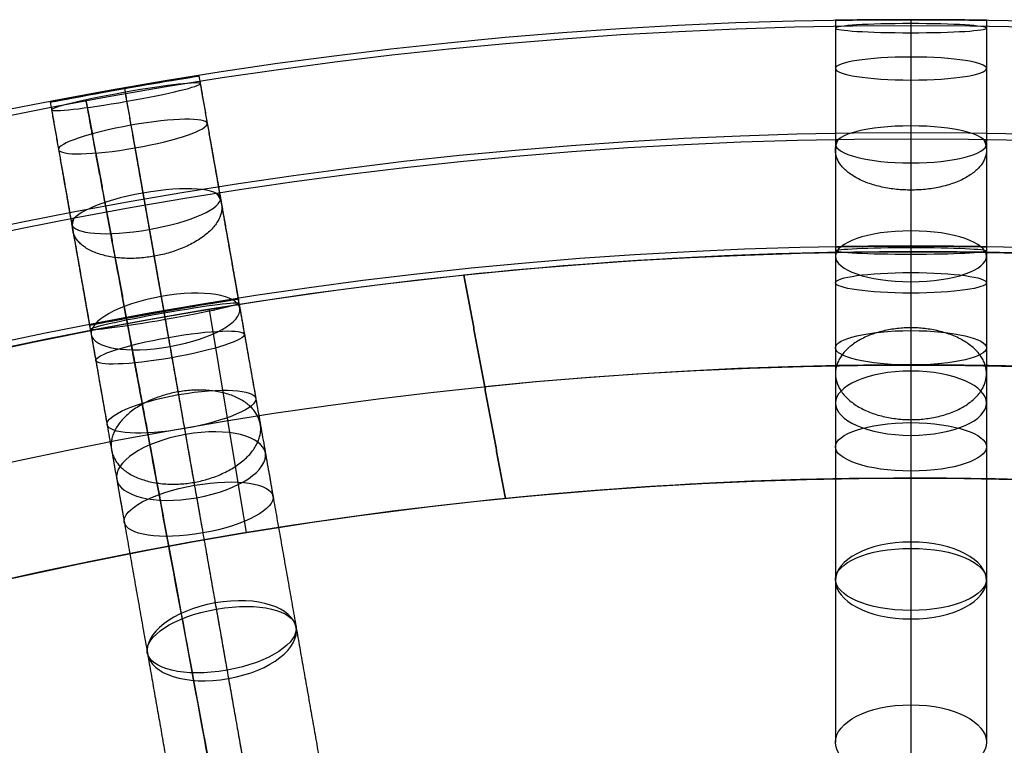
# Model space of a CAD drawing. Header units: millimetres. Extents: x -60 to 60, y -60 to 60.
# Tile 51 of 61: x -11 to 2, y 50 to 60. Entities that reach past the tile are written whole.
import ezdxf

# ---------------------------------------------------------------- set-up
doc = ezdxf.new("R2010")
doc.units = ezdxf.units.MM
doc.header["$MEASUREMENT"] = 0
doc.layers.add('Metal', color=7, linetype='Continuous', true_color=0xb2b2b2)
doc.layers.add('Opal glass', color=7, linetype='Continuous', true_color=0x7b7b7b)

msp = doc.modelspace()

# ---------------------------------------------------------------- linework, layer by layer
at = {"layer": 'Metal', "extrusion": (1, 0, 0)}
for points in [[(59.654, 107.154), (59.654, 106.477)], [(59.654, 104.425), (59.654, 101.344)], [(59.654, 99.337), (59.654, 97.154)], [(56.654, 97.154), (56.654, 99.09)], [(56.654, 101.097), (56.654, 103.74)], [(56.654, 105.791), (56.654, 107.154)]]:
    msp.add_lwpolyline(points, dxfattribs=at)
at = {"layer": 'Metal'}
msp.add_lwpolyline([(0.39, 59.654), (0.39, 56.654)], dxfattribs=at)
for centre, radius in [((0.397, -0.384, 97.154), 56.961), ((0.397, -0.384, 93.154), 53.961), ((0.397, -0.384, 100.154), 53.961)]:
    msp.add_circle(centre, radius, dxfattribs=at)
for centre, radius, start, end in [((0.39, -0.346, 97.154), 60, 0, 180), ((0.39, -0.346, 107.154), 60, 0, 180), ((0.39, -0.346, 97.154), 60, 0, 180), ((0.39, -0.346, 97.154), 58.5, 0, 180), ((0.39, -0.346, 97.154), 57, 0, 180), ((0.39, -0.346, 107.154), 57, 0, 180), ((0.39, -0.346, 97.154), 57, 0, 180), ((0.397, -0.384, 101.154), 56.961, 85.3424, 105.5646), ((0.397, -0.384, 107.154), 56.961, 285.0362, 95.9739), ((0.397, -0.384, 107.154), 56.961, 285.0362, 95.9739), ((0.397, -0.384, 103.154), 56.961, 85.3424, 95.9739), ((0.397, -0.384, 107.154), 55.461, 285.159, 95.8511), ((0.397, -0.384, 107.154), 56.961, 105.0362, 275.9739), ((0.397, -0.384, 107.154), 56.961, 105.0362, 275.9739), ((0.397, -0.384, 102.154), 56.961, 105.5646, 265.3355), ((0.397, -0.384, 101.154), 53.961, 84.774, 106.1334), ((0.397, -0.384, 107.154), 53.961, 285.2887, 95.7214), ((0.397, -0.384, 103.154), 53.961, 84.774, 95.7214), ((0.397, -0.384, 107.154), 53.961, 285.2887, 95.7214), ((0.397, -0.384, 107.154), 55.461, 105.159, 275.8511), ((0.397, -0.384, 107.154), 53.961, 105.2887, 275.7214), ((0.397, -0.384, 107.154), 53.961, 105.2887, 275.7214)]:
    msp.add_arc(centre, radius, start, end, dxfattribs=at)
at = {"layer": 'Metal', "extrusion": (1, 0, 0)}
for radius, start, end in [(60, 0, 2.3739), (60, 4.35567, 7.3625), (60, 9.36405, 12.43588), (60, 14.44734, 17.56956), (57, 0, 1.4807), (57, 3.5755, 6.3563), (60, 19.58828, 22.71897), (57, 8.4745, 11.3773), (57, 13.5072, 16.4739), (60, 24.74086, 27.79401), (57, 18.6125, 21.6075), (57, 23.7499, 26.7013), (60, 29.81214, 32.88681)]:
    msp.add_arc((-0.346, 107.154, 0.39), radius, start, end, dxfattribs=at)
at = {"layer": 'Metal'}
for points, knots in [([(0.39, 59.654, 99.337), (0.944, 59.654, 99.337), (1.39, 59.646, 99.787), (1.39, 59.646, 100.34), (1.39, 59.646, 100.892), (0.944, 59.654, 101.344), (0.39, 59.654, 101.344), (-0.164, 59.654, 101.344), (-0.61, 59.646, 100.892), (-0.61, 59.646, 100.34), (-0.61, 59.646, 99.787), (-0.164, 59.654, 99.337), (0.39, 59.654, 99.337)], [0, 0, 0, 0, 1.740253, 1.740253, 1.740253, 3.481484, 3.481484, 3.481484, 5.222715, 5.222715, 5.222715, 6.962967, 6.962967, 6.962967, 6.962967]), ([(0.39, 59.654, 104.425), (0.956, 59.654, 104.425), (1.39, 59.646, 104.897), (1.39, 59.646, 105.449), (1.39, 59.646, 106.001), (0.957, 59.654, 106.477), (0.39, 59.654, 106.477), (-0.177, 59.654, 106.477), (-0.61, 59.646, 106.001), (-0.61, 59.646, 105.449), (-0.61, 59.646, 104.897), (-0.176, 59.654, 104.425), (0.39, 59.654, 104.425)], [0, 0, 0, 0, 1.75927, 1.75927, 1.75927, 3.521381, 3.521381, 3.521381, 5.283492, 5.283492, 5.283492, 7.042763, 7.042763, 7.042763, 7.042763]), ([(0.39, 59.654, 99.337), (0.944, 59.654, 99.337), (1.39, 59.646, 99.787), (1.39, 59.646, 100.34), (1.39, 59.646, 100.892), (0.944, 59.654, 101.344), (0.39, 59.654, 101.344), (-0.164, 59.654, 101.344), (-0.61, 59.646, 100.892), (-0.61, 59.646, 100.34), (-0.61, 59.646, 99.787), (-0.164, 59.654, 99.337), (0.39, 59.654, 99.337)], [0, 0, 0, 0, 1.740253, 1.740253, 1.740253, 3.481484, 3.481484, 3.481484, 5.222715, 5.222715, 5.222715, 6.962967, 6.962967, 6.962967, 6.962967]), ([(0.39, 59.654, 104.425), (0.956, 59.654, 104.425), (1.39, 59.646, 104.897), (1.39, 59.646, 105.449), (1.39, 59.646, 106.001), (0.957, 59.654, 106.477), (0.39, 59.654, 106.477), (-0.177, 59.654, 106.477), (-0.61, 59.646, 106.001), (-0.61, 59.646, 105.449), (-0.61, 59.646, 104.897), (-0.176, 59.654, 104.425), (0.39, 59.654, 104.425)], [0, 0, 0, 0, 1.75927, 1.75927, 1.75927, 3.521381, 3.521381, 3.521381, 5.283492, 5.283492, 5.283492, 7.042763, 7.042763, 7.042763, 7.042763]), ([(0.39, 59.602, 109.639), (0.963, 59.602, 109.639), (1.39, 59.574, 110.124), (1.39, 59.542, 110.675), (1.39, 59.51, 111.226), (0.963, 59.481, 111.711), (0.39, 59.481, 111.711), (-0.182, 59.481, 111.711), (-0.61, 59.51, 111.226), (-0.61, 59.542, 110.675), (-0.61, 59.574, 110.124), (-0.183, 59.602, 109.639), (0.39, 59.602, 109.639)], [0, 0, 0, 0, 1.771564, 1.771564, 1.771564, 3.542859, 3.542859, 3.542859, 5.314153, 5.314153, 5.314153, 7.085717, 7.085717, 7.085717, 7.085717]), ([(0.39, 59.602, 109.639), (0.963, 59.602, 109.639), (1.39, 59.574, 110.124), (1.39, 59.542, 110.675), (1.39, 59.51, 111.226), (0.963, 59.481, 111.711), (0.39, 59.481, 111.711), (-0.182, 59.481, 111.711), (-0.61, 59.51, 111.226), (-0.61, 59.542, 110.675), (-0.61, 59.574, 110.124), (-0.183, 59.602, 109.639), (0.39, 59.602, 109.639)], [0, 0, 0, 0, 1.771564, 1.771564, 1.771564, 3.542859, 3.542859, 3.542859, 5.314153, 5.314153, 5.314153, 7.085717, 7.085717, 7.085717, 7.085717]), ([(0.39, 59.159, 114.842), (0.968, 59.159, 114.842), (1.39, 59.088, 115.334), (1.39, 59.008, 115.88), (1.39, 58.927, 116.425), (0.968, 58.854, 116.916), (0.39, 58.854, 116.916), (-0.188, 58.854, 116.916), (-0.61, 58.927, 116.425), (-0.61, 59.008, 115.88), (-0.61, 59.088, 115.334), (-0.188, 59.159, 114.842), (0.39, 59.159, 114.842)], [0, 0, 0, 0, 1.781258, 1.781258, 1.781258, 3.562118, 3.562118, 3.562118, 5.342977, 5.342977, 5.342977, 7.124236, 7.124236, 7.124236, 7.124236]), ([(0.39, 59.159, 114.842), (0.968, 59.159, 114.842), (1.39, 59.088, 115.334), (1.39, 59.008, 115.88), (1.39, 58.927, 116.425), (0.968, 58.854, 116.916), (0.39, 58.854, 116.916), (-0.188, 58.854, 116.916), (-0.61, 58.927, 116.425), (-0.61, 59.008, 115.88), (-0.61, 59.088, 115.334), (-0.188, 59.159, 114.842), (0.39, 59.159, 114.842)], [0, 0, 0, 0, 1.781258, 1.781258, 1.781258, 3.562118, 3.562118, 3.562118, 5.342977, 5.342977, 5.342977, 7.124236, 7.124236, 7.124236, 7.124236]), ([(-10.029, 58.742, 99.337), (-9.483, 58.839, 99.337), (-9.043, 58.908, 99.787), (-9.043, 58.908, 100.34), (-9.043, 58.908, 100.892), (-9.483, 58.839, 101.344), (-10.029, 58.742, 101.344), (-10.575, 58.646, 101.344), (-11.012, 58.56, 100.892), (-11.012, 58.56, 100.34), (-11.012, 58.56, 99.787), (-10.574, 58.646, 99.337), (-10.029, 58.742, 99.337)], [0, 0, 0, 0, 1.740253, 1.740253, 1.740253, 3.481484, 3.481484, 3.481484, 5.222715, 5.222715, 5.222715, 6.962967, 6.962967, 6.962967, 6.962967]), ([(-10.029, 58.742, 104.425), (-9.472, 58.841, 104.425), (-9.043, 58.908, 104.897), (-9.043, 58.908, 105.449), (-9.043, 58.908, 106.001), (-9.471, 58.841, 106.477), (-10.029, 58.742, 106.477), (-10.587, 58.644, 106.477), (-11.012, 58.56, 106.001), (-11.012, 58.56, 105.449), (-11.012, 58.56, 104.897), (-10.586, 58.644, 104.425), (-10.029, 58.742, 104.425)], [0, 0, 0, 0, 1.75927, 1.75927, 1.75927, 3.521381, 3.521381, 3.521381, 5.283492, 5.283492, 5.283492, 7.042763, 7.042763, 7.042763, 7.042763]), ([(-10.029, 58.742, 99.337), (-9.483, 58.839, 99.337), (-9.043, 58.908, 99.787), (-9.043, 58.908, 100.34), (-9.043, 58.908, 100.892), (-9.483, 58.839, 101.344), (-10.029, 58.742, 101.344), (-10.575, 58.646, 101.344), (-11.012, 58.56, 100.892), (-11.012, 58.56, 100.34), (-11.012, 58.56, 99.787), (-10.574, 58.646, 99.337), (-10.029, 58.742, 99.337)], [0, 0, 0, 0, 1.740253, 1.740253, 1.740253, 3.481484, 3.481484, 3.481484, 5.222715, 5.222715, 5.222715, 6.962967, 6.962967, 6.962967, 6.962967]), ([(-10.029, 58.742, 104.425), (-9.472, 58.841, 104.425), (-9.043, 58.908, 104.897), (-9.043, 58.908, 105.449), (-9.043, 58.908, 106.001), (-9.471, 58.841, 106.477), (-10.029, 58.742, 106.477), (-10.587, 58.644, 106.477), (-11.012, 58.56, 106.001), (-11.012, 58.56, 105.449), (-11.012, 58.56, 104.897), (-10.586, 58.644, 104.425), (-10.029, 58.742, 104.425)], [0, 0, 0, 0, 1.75927, 1.75927, 1.75927, 3.521381, 3.521381, 3.521381, 5.283492, 5.283492, 5.283492, 7.042763, 7.042763, 7.042763, 7.042763]), ([(-10.02, 58.692, 109.639), (-9.456, 58.791, 109.639), (-9.03, 58.838, 110.124), (-9.025, 58.806, 110.675), (-9.019, 58.774, 111.226), (-9.435, 58.671, 111.711), (-9.999, 58.572, 111.711), (-10.563, 58.472, 111.711), (-10.989, 58.427, 111.226), (-10.994, 58.459, 110.675), (-11, 58.49, 110.124), (-10.584, 58.592, 109.639), (-10.02, 58.692, 109.639)], [0, 0, 0, 0, 1.771564, 1.771564, 1.771564, 3.542858, 3.542858, 3.542858, 5.314153, 5.314153, 5.314153, 7.085717, 7.085717, 7.085717, 7.085717]), ([(-10.02, 58.692, 109.639), (-9.456, 58.791, 109.639), (-9.03, 58.838, 110.124), (-9.025, 58.806, 110.675), (-9.019, 58.774, 111.226), (-9.435, 58.671, 111.711), (-9.999, 58.572, 111.711), (-10.563, 58.472, 111.711), (-10.989, 58.427, 111.226), (-10.994, 58.459, 110.675), (-11, 58.49, 110.124), (-10.584, 58.592, 109.639), (-10.02, 58.692, 109.639)], [0, 0, 0, 0, 1.771564, 1.771564, 1.771564, 3.542858, 3.542858, 3.542858, 5.314153, 5.314153, 5.314153, 7.085717, 7.085717, 7.085717, 7.085717]), ([(-9.943, 58.255, 114.842), (-9.374, 58.356, 114.842), (-8.946, 58.358, 115.334), (-8.932, 58.279, 115.88), (-8.918, 58.2, 116.425), (-9.321, 58.055, 116.916), (-9.89, 57.955, 116.916), (-10.459, 57.855, 116.916), (-10.887, 57.853, 116.425), (-10.901, 57.932, 115.88), (-10.915, 58.011, 115.334), (-10.512, 58.155, 114.842), (-9.943, 58.255, 114.842)], [0, 0, 0, 0, 1.781258, 1.781258, 1.781258, 3.562118, 3.562118, 3.562118, 5.342977, 5.342977, 5.342977, 7.124236, 7.124236, 7.124236, 7.124236]), ([(-9.943, 58.255, 114.842), (-9.374, 58.356, 114.842), (-8.946, 58.358, 115.334), (-8.932, 58.279, 115.88), (-8.918, 58.2, 116.425), (-9.321, 58.055, 116.916), (-9.89, 57.955, 116.916), (-10.459, 57.855, 116.916), (-10.887, 57.853, 116.425), (-10.901, 57.932, 115.88), (-10.915, 58.011, 115.334), (-10.512, 58.155, 114.842), (-9.943, 58.255, 114.842)], [0, 0, 0, 0, 1.781258, 1.781258, 1.781258, 3.562118, 3.562118, 3.562118, 5.342977, 5.342977, 5.342977, 7.124236, 7.124236, 7.124236, 7.124236]), ([(0.39, 58.246, 120.075), (0.971, 58.246, 120.075), (1.39, 58.13, 120.563), (1.39, 58.002, 121.099), (1.39, 57.874, 121.636), (0.971, 57.756, 122.123), (0.39, 57.756, 122.123), (-0.19, 57.756, 122.123), (-0.61, 57.874, 121.636), (-0.61, 58.002, 121.099), (-0.61, 58.13, 120.563), (-0.191, 58.246, 120.075), (0.39, 58.246, 120.075)], [0, 0, 0, 0, 1.78617, 1.78617, 1.78617, 3.57187, 3.57187, 3.57187, 5.35757, 5.35757, 5.35757, 7.143741, 7.143741, 7.143741, 7.143741]), ([(0.39, 58.246, 120.075), (0.971, 58.246, 120.075), (1.39, 58.13, 120.563), (1.39, 58.002, 121.099), (1.39, 57.874, 121.636), (0.971, 57.756, 122.123), (0.39, 57.756, 122.123), (-0.19, 57.756, 122.123), (-0.61, 57.874, 121.636), (-0.61, 58.002, 121.099), (-0.61, 58.13, 120.563), (-0.191, 58.246, 120.075), (0.39, 58.246, 120.075)], [0, 0, 0, 0, 1.78617, 1.78617, 1.78617, 3.57187, 3.57187, 3.57187, 5.35757, 5.35757, 5.35757, 7.143741, 7.143741, 7.143741, 7.143741]), ([(-9.784, 57.356, 120.075), (-9.213, 57.457, 120.075), (-8.779, 57.416, 120.563), (-8.757, 57.289, 121.099), (-8.735, 57.163, 121.636), (-9.128, 56.975, 122.123), (-9.699, 56.874, 122.123), (-10.271, 56.773, 122.123), (-10.705, 56.816, 121.636), (-10.727, 56.942, 121.099), (-10.749, 57.068, 120.563), (-10.356, 57.255, 120.075), (-9.784, 57.356, 120.075)], [0, 0, 0, 0, 1.78617, 1.78617, 1.78617, 3.57187, 3.57187, 3.57187, 5.35757, 5.35757, 5.35757, 7.143741, 7.143741, 7.143741, 7.143741]), ([(-9.784, 57.356, 120.075), (-9.213, 57.457, 120.075), (-8.779, 57.416, 120.563), (-8.757, 57.289, 121.099), (-8.735, 57.163, 121.636), (-9.128, 56.975, 122.123), (-9.699, 56.874, 122.123), (-10.271, 56.773, 122.123), (-10.705, 56.816, 121.636), (-10.727, 56.942, 121.099), (-10.749, 57.068, 120.563), (-10.356, 57.255, 120.075), (-9.784, 57.356, 120.075)], [0, 0, 0, 0, 1.78617, 1.78617, 1.78617, 3.57187, 3.57187, 3.57187, 5.35757, 5.35757, 5.35757, 7.143741, 7.143741, 7.143741, 7.143741]), ([(0.39, 56.855, 125.266), (0.973, 56.855, 125.266), (1.39, 56.695, 125.746), (1.39, 56.519, 126.268), (1.39, 56.343, 126.791), (0.973, 56.181, 127.269), (0.39, 56.181, 127.269), (-0.192, 56.181, 127.269), (-0.61, 56.343, 126.791), (-0.61, 56.519, 126.268), (-0.61, 56.695, 125.746), (-0.193, 56.855, 125.266), (0.39, 56.855, 125.266)], [0, 0, 0, 0, 1.789798, 1.789798, 1.789798, 3.579069, 3.579069, 3.579069, 5.36834, 5.36834, 5.36834, 7.158138, 7.158138, 7.158138, 7.158138]), ([(0.39, 56.855, 125.266), (0.973, 56.855, 125.266), (1.39, 56.695, 125.746), (1.39, 56.519, 126.268), (1.39, 56.343, 126.791), (0.973, 56.181, 127.269), (0.39, 56.181, 127.269), (-0.192, 56.181, 127.269), (-0.61, 56.343, 126.791), (-0.61, 56.519, 126.268), (-0.61, 56.695, 125.746), (-0.193, 56.855, 125.266), (0.39, 56.855, 125.266)], [0, 0, 0, 0, 1.789798, 1.789798, 1.789798, 3.579069, 3.579069, 3.579069, 5.36834, 5.36834, 5.36834, 7.158138, 7.158138, 7.158138, 7.158138]), ([(0.39, 56.654, 99.09), (-0.164, 56.654, 99.09), (-0.61, 56.645, 99.54), (-0.61, 56.645, 100.093), (-0.61, 56.645, 100.645), (-0.164, 56.654, 101.097), (0.39, 56.654, 101.097), (0.944, 56.654, 101.097), (1.39, 56.645, 100.645), (1.39, 56.645, 100.093), (1.39, 56.645, 99.54), (0.944, 56.654, 99.09), (0.39, 56.654, 99.09)], [0, 0, 0, 0, 1.740233, 1.740233, 1.740233, 3.481496, 3.481496, 3.481496, 5.222758, 5.222758, 5.222758, 6.962991, 6.962991, 6.962991, 6.962991]), ([(0.39, 56.654, 103.74), (-0.176, 56.654, 103.74), (-0.61, 56.645, 104.211), (-0.61, 56.645, 104.763), (-0.61, 56.645, 105.315), (-0.177, 56.654, 105.791), (0.39, 56.654, 105.791), (0.957, 56.654, 105.791), (1.39, 56.645, 105.315), (1.39, 56.645, 104.763), (1.39, 56.645, 104.211), (0.956, 56.654, 103.74), (0.39, 56.654, 103.74)], [0, 0, 0, 0, 1.759202, 1.759202, 1.759202, 3.521394, 3.521394, 3.521394, 5.283586, 5.283586, 5.283586, 7.042787, 7.042787, 7.042787, 7.042787]), ([(0.39, 56.654, 99.09), (-0.164, 56.654, 99.09), (-0.61, 56.645, 99.54), (-0.61, 56.645, 100.093), (-0.61, 56.645, 100.645), (-0.164, 56.654, 101.097), (0.39, 56.654, 101.097), (0.944, 56.654, 101.097), (1.39, 56.645, 100.645), (1.39, 56.645, 100.093), (1.39, 56.645, 99.54), (0.944, 56.654, 99.09), (0.39, 56.654, 99.09)], [0, 0, 0, 0, 1.740233, 1.740233, 1.740233, 3.481496, 3.481496, 3.481496, 5.222758, 5.222758, 5.222758, 6.962991, 6.962991, 6.962991, 6.962991]), ([(0.39, 56.654, 103.74), (-0.176, 56.654, 103.74), (-0.61, 56.645, 104.211), (-0.61, 56.645, 104.763), (-0.61, 56.645, 105.315), (-0.177, 56.654, 105.791), (0.39, 56.654, 105.791), (0.957, 56.654, 105.791), (1.39, 56.645, 105.315), (1.39, 56.645, 104.763), (1.39, 56.645, 104.211), (0.956, 56.654, 103.74), (0.39, 56.654, 103.74)], [0, 0, 0, 0, 1.759202, 1.759202, 1.759202, 3.521394, 3.521394, 3.521394, 5.283586, 5.283586, 5.283586, 7.042787, 7.042787, 7.042787, 7.042787]), ([(0.39, 56.635, 108.627), (-0.185, 56.635, 108.627), (-0.61, 56.614, 109.117), (-0.61, 56.59, 109.668), (-0.61, 56.565, 110.219), (-0.185, 56.543, 110.708), (0.39, 56.543, 110.708), (0.965, 56.543, 110.708), (1.39, 56.565, 110.219), (1.39, 56.59, 109.668), (1.39, 56.614, 109.117), (0.965, 56.635, 108.627), (0.39, 56.635, 108.627)], [0, 0, 0, 0, 1.775599, 1.775599, 1.775599, 3.550861, 3.550861, 3.550861, 5.326123, 5.326123, 5.326123, 7.101722, 7.101722, 7.101722, 7.101722]), ([(0.39, 56.635, 108.627), (-0.185, 56.635, 108.627), (-0.61, 56.614, 109.117), (-0.61, 56.59, 109.668), (-0.61, 56.565, 110.219), (-0.185, 56.543, 110.708), (0.39, 56.543, 110.708), (0.965, 56.543, 110.708), (1.39, 56.565, 110.219), (1.39, 56.59, 109.668), (1.39, 56.614, 109.117), (0.965, 56.635, 108.627), (0.39, 56.635, 108.627)], [0, 0, 0, 0, 1.775599, 1.775599, 1.775599, 3.550861, 3.550861, 3.550861, 5.326123, 5.326123, 5.326123, 7.101722, 7.101722, 7.101722, 7.101722]), ([(0.39, 56.303, 113.464), (-0.191, 56.303, 113.464), (-0.61, 56.24, 113.963), (-0.61, 56.168, 114.509), (-0.61, 56.097, 115.056), (-0.191, 56.031, 115.554), (0.39, 56.031, 115.554), (0.971, 56.031, 115.554), (1.39, 56.097, 115.056), (1.39, 56.168, 114.509), (1.39, 56.24, 113.963), (0.971, 56.303, 113.464), (0.39, 56.303, 113.464)], [0, 0, 0, 0, 1.786583, 1.786583, 1.786583, 3.572664, 3.572664, 3.572664, 5.358745, 5.358745, 5.358745, 7.145328, 7.145328, 7.145328, 7.145328]), ([(0.39, 56.303, 113.464), (-0.191, 56.303, 113.464), (-0.61, 56.24, 113.963), (-0.61, 56.168, 114.509), (-0.61, 56.097, 115.056), (-0.191, 56.031, 115.554), (0.39, 56.031, 115.554), (0.971, 56.031, 115.554), (1.39, 56.097, 115.056), (1.39, 56.168, 114.509), (1.39, 56.24, 113.963), (0.971, 56.303, 113.464), (0.39, 56.303, 113.464)], [0, 0, 0, 0, 1.786583, 1.786583, 1.786583, 3.572664, 3.572664, 3.572664, 5.358745, 5.358745, 5.358745, 7.145328, 7.145328, 7.145328, 7.145328]), ([(-9.543, 55.986, 125.266), (-8.969, 56.087, 125.266), (-8.53, 56.002, 125.746), (-8.5, 55.829, 126.268), (-8.469, 55.656, 126.791), (-8.852, 55.424, 127.269), (-9.426, 55.323, 127.269), (-10, 55.221, 127.269), (-10.439, 55.308, 126.791), (-10.469, 55.481, 126.268), (-10.5, 55.654, 125.746), (-10.117, 55.885, 125.266), (-9.543, 55.986, 125.266)], [0, 0, 0, 0, 1.789798, 1.789798, 1.789798, 3.579069, 3.579069, 3.579069, 5.36834, 5.36834, 5.36834, 7.158138, 7.158138, 7.158138, 7.158138]), ([(-9.543, 55.986, 125.266), (-8.969, 56.087, 125.266), (-8.53, 56.002, 125.746), (-8.5, 55.829, 126.268), (-8.469, 55.656, 126.791), (-8.852, 55.424, 127.269), (-9.426, 55.323, 127.269), (-10, 55.221, 127.269), (-10.439, 55.308, 126.791), (-10.469, 55.481, 126.268), (-10.5, 55.654, 125.746), (-10.117, 55.885, 125.266), (-9.543, 55.986, 125.266)], [0, 0, 0, 0, 1.789798, 1.789798, 1.789798, 3.579069, 3.579069, 3.579069, 5.36834, 5.36834, 5.36834, 7.158138, 7.158138, 7.158138, 7.158138]), ([(-9.508, 55.788, 99.09), (-10.053, 55.692, 99.09), (-10.491, 55.606, 99.54), (-10.491, 55.606, 100.093), (-10.491, 55.606, 100.645), (-10.054, 55.692, 101.097), (-9.508, 55.788, 101.097), (-8.962, 55.884, 101.097), (-8.522, 55.953, 100.645), (-8.522, 55.953, 100.093), (-8.522, 55.953, 99.54), (-8.962, 55.884, 99.09), (-9.508, 55.788, 99.09)], [0, 0, 0, 0, 1.740233, 1.740233, 1.740233, 3.481496, 3.481496, 3.481496, 5.222758, 5.222758, 5.222758, 6.962991, 6.962991, 6.962991, 6.962991]), ([(-9.508, 55.788, 103.74), (-10.065, 55.69, 103.74), (-10.491, 55.606, 104.211), (-10.491, 55.606, 104.763), (-10.491, 55.606, 105.315), (-10.066, 55.689, 105.791), (-9.508, 55.788, 105.791), (-8.95, 55.886, 105.791), (-8.522, 55.953, 105.315), (-8.522, 55.953, 104.763), (-8.522, 55.953, 104.211), (-8.951, 55.886, 103.74), (-9.508, 55.788, 103.74)], [0, 0, 0, 0, 1.759202, 1.759202, 1.759202, 3.521394, 3.521394, 3.521394, 5.283586, 5.283586, 5.283586, 7.042787, 7.042787, 7.042787, 7.042787]), ([(-9.508, 55.788, 99.09), (-10.053, 55.692, 99.09), (-10.491, 55.606, 99.54), (-10.491, 55.606, 100.093), (-10.491, 55.606, 100.645), (-10.054, 55.692, 101.097), (-9.508, 55.788, 101.097), (-8.962, 55.884, 101.097), (-8.522, 55.953, 100.645), (-8.522, 55.953, 100.093), (-8.522, 55.953, 99.54), (-8.962, 55.884, 99.09), (-9.508, 55.788, 99.09)], [0, 0, 0, 0, 1.740233, 1.740233, 1.740233, 3.481496, 3.481496, 3.481496, 5.222758, 5.222758, 5.222758, 6.962991, 6.962991, 6.962991, 6.962991]), ([(-9.508, 55.788, 103.74), (-10.065, 55.69, 103.74), (-10.491, 55.606, 104.211), (-10.491, 55.606, 104.763), (-10.491, 55.606, 105.315), (-10.066, 55.689, 105.791), (-9.508, 55.788, 105.791), (-8.95, 55.886, 105.791), (-8.522, 55.953, 105.315), (-8.522, 55.953, 104.763), (-8.522, 55.953, 104.211), (-8.951, 55.886, 103.74), (-9.508, 55.788, 103.74)], [0, 0, 0, 0, 1.759202, 1.759202, 1.759202, 3.521394, 3.521394, 3.521394, 5.283586, 5.283586, 5.283586, 7.042787, 7.042787, 7.042787, 7.042787]), ([(-9.505, 55.769, 108.627), (-10.071, 55.669, 108.627), (-10.486, 55.575, 109.117), (-10.482, 55.551, 109.668), (-10.477, 55.527, 110.219), (-10.055, 55.579, 110.708), (-9.489, 55.679, 110.708), (-8.923, 55.778, 110.708), (-8.508, 55.874, 110.219), (-8.512, 55.898, 109.668), (-8.516, 55.922, 109.117), (-8.938, 55.869, 108.627), (-9.505, 55.769, 108.627)], [0, 0, 0, 0, 1.775599, 1.775599, 1.775599, 3.550861, 3.550861, 3.550861, 5.326123, 5.326123, 5.326123, 7.101722, 7.101722, 7.101722, 7.101722]), ([(-9.505, 55.769, 108.627), (-10.071, 55.669, 108.627), (-10.486, 55.575, 109.117), (-10.482, 55.551, 109.668), (-10.477, 55.527, 110.219), (-10.055, 55.579, 110.708), (-9.489, 55.679, 110.708), (-8.923, 55.778, 110.708), (-8.508, 55.874, 110.219), (-8.512, 55.898, 109.668), (-8.516, 55.922, 109.117), (-8.938, 55.869, 108.627), (-9.505, 55.769, 108.627)], [0, 0, 0, 0, 1.775599, 1.775599, 1.775599, 3.550861, 3.550861, 3.550861, 5.326123, 5.326123, 5.326123, 7.101722, 7.101722, 7.101722, 7.101722]), ([(-9.447, 55.443, 113.464), (-10.019, 55.342, 113.464), (-10.421, 55.206, 113.963), (-10.408, 55.136, 114.509), (-10.396, 55.066, 115.056), (-9.972, 55.074, 115.554), (-9.4, 55.175, 115.554), (-8.828, 55.276, 115.554), (-8.426, 55.413, 115.056), (-8.439, 55.483, 114.509), (-8.451, 55.554, 113.963), (-8.875, 55.544, 113.464), (-9.447, 55.443, 113.464)], [0, 0, 0, 0, 1.786583, 1.786583, 1.786583, 3.572664, 3.572664, 3.572664, 5.358745, 5.358745, 5.358745, 7.145328, 7.145328, 7.145328, 7.145328]), ([(-9.447, 55.443, 113.464), (-10.019, 55.342, 113.464), (-10.421, 55.206, 113.963), (-10.408, 55.136, 114.509), (-10.396, 55.066, 115.056), (-9.972, 55.074, 115.554), (-9.4, 55.175, 115.554), (-8.828, 55.276, 115.554), (-8.426, 55.413, 115.056), (-8.439, 55.483, 114.509), (-8.451, 55.554, 113.963), (-8.875, 55.544, 113.464), (-9.447, 55.443, 113.464)], [0, 0, 0, 0, 1.786583, 1.786583, 1.786583, 3.572664, 3.572664, 3.572664, 5.358745, 5.358745, 5.358745, 7.145328, 7.145328, 7.145328, 7.145328]), ([(0.39, 55.534, 118.398), (-0.194, 55.534, 118.398), (-0.61, 55.425, 118.895), (-0.61, 55.306, 119.433), (-0.61, 55.188, 119.971), (-0.194, 55.077, 120.467), (0.39, 55.077, 120.467), (0.974, 55.077, 120.467), (1.39, 55.188, 119.971), (1.39, 55.306, 119.433), (1.39, 55.425, 118.895), (0.974, 55.534, 118.398), (0.39, 55.534, 118.398)], [0, 0, 0, 0, 1.79217, 1.79217, 1.79217, 3.583746, 3.583746, 3.583746, 5.375322, 5.375322, 5.375322, 7.167492, 7.167492, 7.167492, 7.167492]), ([(0.39, 55.534, 118.398), (-0.194, 55.534, 118.398), (-0.61, 55.425, 118.895), (-0.61, 55.306, 119.433), (-0.61, 55.188, 119.971), (-0.194, 55.077, 120.467), (0.39, 55.077, 120.467), (0.974, 55.077, 120.467), (1.39, 55.188, 119.971), (1.39, 55.306, 119.433), (1.39, 55.425, 118.895), (0.974, 55.534, 118.398), (0.39, 55.534, 118.398)], [0, 0, 0, 0, 1.79217, 1.79217, 1.79217, 3.583746, 3.583746, 3.583746, 5.375322, 5.375322, 5.375322, 7.167492, 7.167492, 7.167492, 7.167492]), ([(0.39, 54.998, 130.326), (0.974, 54.998, 130.326), (1.39, 54.795, 130.792), (1.39, 54.573, 131.296), (1.39, 54.351, 131.801), (0.973, 54.146, 132.265), (0.39, 54.146, 132.265), (-0.193, 54.146, 132.265), (-0.61, 54.351, 131.801), (-0.61, 54.573, 131.296), (-0.61, 54.795, 130.792), (-0.193, 54.998, 130.326), (0.39, 54.998, 130.326)], [0, 0, 0, 0, 1.791387, 1.791387, 1.791387, 3.582223, 3.582223, 3.582223, 5.373059, 5.373059, 5.373059, 7.164447, 7.164447, 7.164447, 7.164447]), ([(0.39, 54.998, 130.326), (0.974, 54.998, 130.326), (1.39, 54.795, 130.792), (1.39, 54.573, 131.296), (1.39, 54.351, 131.801), (0.973, 54.146, 132.265), (0.39, 54.146, 132.265), (-0.193, 54.146, 132.265), (-0.61, 54.351, 131.801), (-0.61, 54.573, 131.296), (-0.61, 54.795, 130.792), (-0.193, 54.998, 130.326), (0.39, 54.998, 130.326)], [0, 0, 0, 0, 1.791387, 1.791387, 1.791387, 3.582223, 3.582223, 3.582223, 5.373059, 5.373059, 5.373059, 7.164447, 7.164447, 7.164447, 7.164447]), ([(-9.313, 54.685, 118.398), (-9.888, 54.583, 118.398), (-10.279, 54.404, 118.895), (-10.259, 54.287, 119.433), (-10.238, 54.17, 119.971), (-9.809, 54.134, 120.467), (-9.234, 54.235, 120.467), (-8.659, 54.337, 120.467), (-8.268, 54.518, 119.971), (-8.289, 54.635, 119.433), (-8.31, 54.752, 118.895), (-8.738, 54.786, 118.398), (-9.313, 54.685, 118.398)], [0, 0, 0, 0, 1.79217, 1.79217, 1.79217, 3.583746, 3.583746, 3.583746, 5.375322, 5.375322, 5.375322, 7.167492, 7.167492, 7.167492, 7.167492]), ([(-9.313, 54.685, 118.398), (-9.888, 54.583, 118.398), (-10.279, 54.404, 118.895), (-10.259, 54.287, 119.433), (-10.238, 54.17, 119.971), (-9.809, 54.134, 120.467), (-9.234, 54.235, 120.467), (-8.659, 54.337, 120.467), (-8.268, 54.518, 119.971), (-8.289, 54.635, 119.433), (-8.31, 54.752, 118.895), (-8.738, 54.786, 118.398), (-9.313, 54.685, 118.398)], [0, 0, 0, 0, 1.79217, 1.79217, 1.79217, 3.583746, 3.583746, 3.583746, 5.375322, 5.375322, 5.375322, 7.167492, 7.167492, 7.167492, 7.167492]), ([(-9.22, 54.158, 130.326), (-8.646, 54.259, 130.326), (-8.2, 54.131, 130.792), (-8.162, 53.913, 131.296), (-8.123, 53.694, 131.801), (-8.498, 53.42, 132.265), (-9.072, 53.319, 132.265), (-9.647, 53.217, 132.265), (-10.093, 53.347, 131.801), (-10.131, 53.565, 131.296), (-10.17, 53.784, 130.792), (-9.795, 54.056, 130.326), (-9.22, 54.158, 130.326)], [0, 0, 0, 0, 1.791387, 1.791387, 1.791387, 3.582223, 3.582223, 3.582223, 5.373059, 5.373059, 5.373059, 7.164447, 7.164447, 7.164447, 7.164447]), ([(-9.22, 54.158, 130.326), (-8.646, 54.259, 130.326), (-8.2, 54.131, 130.792), (-8.162, 53.913, 131.296), (-8.123, 53.694, 131.801), (-8.498, 53.42, 132.265), (-9.072, 53.319, 132.265), (-9.647, 53.217, 132.265), (-10.093, 53.347, 131.801), (-10.131, 53.565, 131.296), (-10.17, 53.784, 130.792), (-9.795, 54.056, 130.326), (-9.22, 54.158, 130.326)], [0, 0, 0, 0, 1.791387, 1.791387, 1.791387, 3.582223, 3.582223, 3.582223, 5.373059, 5.373059, 5.373059, 7.164447, 7.164447, 7.164447, 7.164447]), ([(0.39, 54.314, 123.318), (-0.196, 54.314, 123.318), (-0.61, 54.16, 123.807), (-0.61, 53.994, 124.333), (-0.61, 53.828, 124.858), (-0.196, 53.673, 125.346), (0.39, 53.673, 125.346), (0.976, 53.673, 125.346), (1.39, 53.828, 124.858), (1.39, 53.994, 124.333), (1.39, 54.16, 123.807), (0.976, 54.314, 123.318), (0.39, 54.314, 123.318)], [0, 0, 0, 0, 1.796305, 1.796305, 1.796305, 3.591944, 3.591944, 3.591944, 5.387583, 5.387583, 5.387583, 7.183888, 7.183888, 7.183888, 7.183888]), ([(0.39, 54.314, 123.318), (-0.196, 54.314, 123.318), (-0.61, 54.16, 123.807), (-0.61, 53.994, 124.333), (-0.61, 53.828, 124.858), (-0.196, 53.673, 125.346), (0.39, 53.673, 125.346), (0.976, 53.673, 125.346), (1.39, 53.828, 124.858), (1.39, 53.994, 124.333), (1.39, 54.16, 123.807), (0.976, 54.314, 123.318), (0.39, 54.314, 123.318)], [0, 0, 0, 0, 1.796305, 1.796305, 1.796305, 3.591944, 3.591944, 3.591944, 5.387583, 5.387583, 5.387583, 7.183888, 7.183888, 7.183888, 7.183888]), ([(-9.102, 53.484, 123.318), (-9.679, 53.382, 123.318), (-10.06, 53.159, 123.807), (-10.031, 52.995, 124.333), (-10.002, 52.831, 124.858), (-9.567, 52.75, 125.346), (-8.99, 52.852, 125.346), (-8.413, 52.954, 125.346), (-8.032, 53.179, 124.858), (-8.061, 53.342, 124.333), (-8.09, 53.506, 123.807), (-8.524, 53.585, 123.318), (-9.102, 53.484, 123.318)], [0, 0, 0, 0, 1.796305, 1.796305, 1.796305, 3.591944, 3.591944, 3.591944, 5.387583, 5.387583, 5.387583, 7.183888, 7.183888, 7.183888, 7.183888]), ([(-9.102, 53.484, 123.318), (-9.679, 53.382, 123.318), (-10.06, 53.159, 123.807), (-10.031, 52.995, 124.333), (-10.002, 52.831, 124.858), (-9.567, 52.75, 125.346), (-8.99, 52.852, 125.346), (-8.413, 52.954, 125.346), (-8.032, 53.179, 124.858), (-8.061, 53.342, 124.333), (-8.09, 53.506, 123.807), (-8.524, 53.585, 123.318), (-9.102, 53.484, 123.318)], [0, 0, 0, 0, 1.796305, 1.796305, 1.796305, 3.591944, 3.591944, 3.591944, 5.387583, 5.387583, 5.387583, 7.183888, 7.183888, 7.183888, 7.183888]), ([(0.39, 52.732, 135.131), (0.973, 52.732, 135.131), (1.39, 52.489, 135.575), (1.39, 52.223, 136.058), (1.39, 51.958, 136.541), (0.972, 51.713, 136.983), (0.39, 51.713, 136.983), (-0.192, 51.713, 136.983), (-0.61, 51.958, 136.541), (-0.61, 52.223, 136.058), (-0.61, 52.489, 135.575), (-0.192, 52.732, 135.131), (0.39, 52.732, 135.131)], [0, 0, 0, 0, 1.789504, 1.789504, 1.789504, 3.578487, 3.578487, 3.578487, 5.36747, 5.36747, 5.36747, 7.156975, 7.156975, 7.156975, 7.156975]), ([(0.39, 52.732, 135.131), (0.973, 52.732, 135.131), (1.39, 52.489, 135.575), (1.39, 52.223, 136.058), (1.39, 51.958, 136.541), (0.972, 51.713, 136.983), (0.39, 51.713, 136.983), (-0.192, 51.713, 136.983), (-0.61, 51.958, 136.541), (-0.61, 52.223, 136.058), (-0.61, 52.489, 135.575), (-0.192, 52.732, 135.131), (0.39, 52.732, 135.131)], [0, 0, 0, 0, 1.789504, 1.789504, 1.789504, 3.578487, 3.578487, 3.578487, 5.36747, 5.36747, 5.36747, 7.156975, 7.156975, 7.156975, 7.156975]), ([(0.39, 52.648, 128.144), (-0.197, 52.648, 128.144), (-0.61, 52.451, 128.62), (-0.61, 52.238, 129.128), (-0.61, 52.026, 129.636), (-0.197, 51.827, 130.11), (0.39, 51.827, 130.11), (0.977, 51.827, 130.11), (1.39, 52.026, 129.636), (1.39, 52.238, 129.128), (1.39, 52.451, 128.62), (0.977, 52.648, 128.144), (0.39, 52.648, 128.144)], [0, 0, 0, 0, 1.79812, 1.79812, 1.79812, 3.595541, 3.595541, 3.595541, 5.392963, 5.392963, 5.392963, 7.191082, 7.191082, 7.191082, 7.191082]), ([(0.39, 52.648, 128.144), (-0.197, 52.648, 128.144), (-0.61, 52.451, 128.62), (-0.61, 52.238, 129.128), (-0.61, 52.026, 129.636), (-0.197, 51.827, 130.11), (0.39, 51.827, 130.11), (0.977, 51.827, 130.11), (1.39, 52.026, 129.636), (1.39, 52.238, 129.128), (1.39, 52.451, 128.62), (0.977, 52.648, 128.144), (0.39, 52.648, 128.144)], [0, 0, 0, 0, 1.79812, 1.79812, 1.79812, 3.595541, 3.595541, 3.595541, 5.392963, 5.392963, 5.392963, 7.191082, 7.191082, 7.191082, 7.191082]), ([(-8.827, 51.925, 135.131), (-8.253, 52.026, 135.131), (-7.8, 51.86, 135.575), (-7.754, 51.598, 136.058), (-7.708, 51.337, 136.541), (-8.077, 51.024, 136.983), (-8.65, 50.923, 136.983), (-9.223, 50.821, 136.983), (-9.677, 50.989, 136.541), (-9.723, 51.251, 136.058), (-9.769, 51.512, 135.575), (-9.4, 51.824, 135.131), (-8.827, 51.925, 135.131)], [0, 0, 0, 0, 1.789505, 1.789505, 1.789505, 3.578488, 3.578488, 3.578488, 5.36747, 5.36747, 5.36747, 7.156975, 7.156975, 7.156975, 7.156975]), ([(-8.827, 51.925, 135.131), (-8.253, 52.026, 135.131), (-7.8, 51.86, 135.575), (-7.754, 51.598, 136.058), (-7.708, 51.337, 136.541), (-8.077, 51.024, 136.983), (-8.65, 50.923, 136.983), (-9.223, 50.821, 136.983), (-9.677, 50.989, 136.541), (-9.723, 51.251, 136.058), (-9.769, 51.512, 135.575), (-9.4, 51.824, 135.131), (-8.827, 51.925, 135.131)], [0, 0, 0, 0, 1.789505, 1.789505, 1.789505, 3.578488, 3.578488, 3.578488, 5.36747, 5.36747, 5.36747, 7.156975, 7.156975, 7.156975, 7.156975]), ([(-8.812, 51.843, 128.144), (-9.39, 51.741, 128.144), (-9.763, 51.475, 128.62), (-9.726, 51.266, 129.128), (-9.689, 51.057, 129.636), (-9.248, 50.932, 130.11), (-8.67, 51.034, 130.11), (-8.092, 51.136, 130.11), (-7.719, 51.404, 129.636), (-7.756, 51.613, 129.128), (-7.793, 51.822, 128.62), (-8.234, 51.945, 128.144), (-8.812, 51.843, 128.144)], [0, 0, 0, 0, 1.79812, 1.79812, 1.79812, 3.595541, 3.595541, 3.595541, 5.392963, 5.392963, 5.392963, 7.191082, 7.191082, 7.191082, 7.191082]), ([(-8.812, 51.843, 128.144), (-9.39, 51.741, 128.144), (-9.763, 51.475, 128.62), (-9.726, 51.266, 129.128), (-9.689, 51.057, 129.636), (-9.248, 50.932, 130.11), (-8.67, 51.034, 130.11), (-8.092, 51.136, 130.11), (-7.719, 51.404, 129.636), (-7.756, 51.613, 129.128), (-7.793, 51.822, 128.62), (-8.234, 51.945, 128.144), (-8.812, 51.843, 128.144)], [0, 0, 0, 0, 1.79812, 1.79812, 1.79812, 3.595541, 3.595541, 3.595541, 5.392963, 5.392963, 5.392963, 7.191082, 7.191082, 7.191082, 7.191082]), ([(0.39, 50.575, 132.766), (-0.196, 50.575, 132.766), (-0.61, 50.337, 133.22), (-0.61, 50.081, 133.708), (-0.61, 49.824, 134.195), (-0.196, 49.585, 134.648), (0.39, 49.585, 134.648), (0.976, 49.585, 134.648), (1.39, 49.824, 134.195), (1.39, 50.081, 133.708), (1.39, 50.337, 133.22), (0.976, 50.575, 132.766), (0.39, 50.575, 132.766)], [0, 0, 0, 0, 1.795971, 1.795971, 1.795971, 3.591281, 3.591281, 3.591281, 5.386592, 5.386592, 5.386592, 7.182562, 7.182562, 7.182562, 7.182562]), ([(0.39, 50.575, 132.766), (-0.196, 50.575, 132.766), (-0.61, 50.337, 133.22), (-0.61, 50.081, 133.708), (-0.61, 49.824, 134.195), (-0.196, 49.585, 134.648), (0.39, 49.585, 134.648), (0.976, 49.585, 134.648), (1.39, 49.824, 134.195), (1.39, 50.081, 133.708), (1.39, 50.337, 133.22), (0.976, 50.575, 132.766), (0.39, 50.575, 132.766)], [0, 0, 0, 0, 1.795971, 1.795971, 1.795971, 3.591281, 3.591281, 3.591281, 5.386592, 5.386592, 5.386592, 7.182562, 7.182562, 7.182562, 7.182562])]:
    msp.add_open_spline(points, degree=3, knots=knots, dxfattribs=at)
for points in [[(-0.61, 59.646, 100.34), (-0.61, 58.145, 100.216), (-0.61, 56.645, 100.093)], [(-0.61, 59.646, 105.449), (-0.61, 58.145, 105.106), (-0.61, 56.645, 104.763)], [(0.39, 59.654, 99.337), (0.39, 58.154, 99.213), (0.39, 56.654, 99.09)], [(0.39, 59.654, 101.344), (0.39, 58.154, 101.22), (0.39, 56.654, 101.097)], [(0.39, 59.654, 104.425), (0.39, 58.154, 104.083), (0.39, 56.654, 103.74)], [(0.39, 59.654, 106.477), (0.39, 58.154, 106.134), (0.39, 56.654, 105.791)], [(1.39, 59.646, 100.34), (1.39, 58.145, 100.216), (1.39, 56.645, 100.093)], [(1.39, 59.646, 105.449), (1.39, 58.145, 105.106), (1.39, 56.645, 104.763)], [(-0.61, 59.542, 110.675), (-0.61, 58.066, 110.171), (-0.61, 56.59, 109.668)], [(0.39, 59.602, 109.639), (0.39, 58.119, 109.133), (0.39, 56.635, 108.627)], [(0.39, 59.481, 111.711), (0.39, 58.012, 111.209), (0.39, 56.543, 110.708)], [(1.39, 59.542, 110.675), (1.39, 58.066, 110.171), (1.39, 56.59, 109.668)], [(0.39, 59.159, 114.842), (0.39, 57.731, 114.153), (0.39, 56.303, 113.464)], [(-0.61, 59.008, 115.88), (-0.61, 57.588, 115.195), (-0.61, 56.168, 114.509)], [(1.39, 59.008, 115.88), (1.39, 57.588, 115.195), (1.39, 56.168, 114.509)], [(-9.043, 58.908, 100.34), (-8.782, 57.43, 100.216), (-8.522, 55.953, 100.093)], [(-9.043, 58.908, 105.449), (-8.782, 57.43, 105.106), (-8.522, 55.953, 104.763)], [(0.39, 58.854, 116.916), (0.39, 57.443, 116.235), (0.39, 56.031, 115.554)], [(-10.029, 58.742, 99.337), (-9.768, 57.265, 99.213), (-9.508, 55.788, 99.09)], [(-10.029, 58.742, 101.344), (-9.768, 57.265, 101.22), (-9.508, 55.788, 101.097)], [(-10.029, 58.742, 104.425), (-9.768, 57.265, 104.083), (-9.508, 55.788, 103.74)], [(-10.029, 58.742, 106.477), (-9.768, 57.265, 106.134), (-9.508, 55.788, 105.791)], [(-9.025, 58.806, 110.675), (-8.768, 57.352, 110.171), (-8.512, 55.898, 109.668)], [(-10.02, 58.692, 109.639), (-9.762, 57.23, 109.133), (-9.505, 55.769, 108.627)], [(-9.999, 58.572, 111.711), (-9.744, 57.125, 111.209), (-9.489, 55.679, 110.708)], [(-11.012, 58.56, 100.34), (-10.752, 57.083, 100.216), (-10.491, 55.606, 100.093)], [(-11.012, 58.56, 105.449), (-10.752, 57.083, 105.106), (-10.491, 55.606, 104.763)], [(-10.994, 58.459, 110.675), (-10.738, 57.005, 110.171), (-10.482, 55.551, 109.668)], [(-9.943, 58.255, 114.842), (-9.695, 56.849, 114.153), (-9.447, 55.443, 113.464)], [(-8.932, 58.279, 115.88), (-8.685, 56.881, 115.195), (-8.439, 55.483, 114.509)], [(0.39, 58.246, 120.075), (0.39, 56.89, 119.236), (0.39, 55.534, 118.398)], [(-10.901, 57.932, 115.88), (-10.655, 56.534, 115.195), (-10.408, 55.136, 114.509)], [(-9.89, 57.955, 116.916), (-9.645, 56.565, 116.235), (-9.4, 55.175, 115.554)], [(-0.61, 58.002, 121.099), (-0.61, 56.654, 120.266), (-0.61, 55.306, 119.433)], [(1.39, 58.002, 121.099), (1.39, 56.654, 120.266), (1.39, 55.306, 119.433)], [(0.39, 57.756, 122.123), (0.39, 56.417, 121.295), (0.39, 55.077, 120.467)], [(-9.784, 57.356, 120.075), (-9.549, 56.02, 119.236), (-9.313, 54.685, 118.398)], [(-8.757, 57.289, 121.099), (-8.523, 55.962, 120.266), (-8.289, 54.635, 119.433)], [(-10.727, 56.942, 121.099), (-10.493, 55.615, 120.266), (-10.259, 54.287, 119.433)], [(-9.699, 56.874, 122.123), (-9.467, 55.555, 121.295), (-9.234, 54.235, 120.467)], [(0.39, 56.855, 125.266), (0.39, 55.584, 124.292), (0.39, 54.314, 123.318)], [(-0.61, 56.519, 126.268), (-0.61, 55.257, 125.3), (-0.61, 53.994, 124.333)], [(1.39, 56.519, 126.268), (1.39, 55.257, 125.3), (1.39, 53.994, 124.333)], [(-5.531, 56.268, 107.154), (-5.257, 54.788, 107.154), (-4.982, 53.308, 107.154)], [(-5.531, 56.268, 103.154), (-5.531, 56.268, 105.154), (-5.531, 56.268, 107.154)], [(0.39, 56.181, 127.269), (0.39, 54.927, 126.308), (0.39, 53.673, 125.346)], [(-9.543, 55.986, 125.266), (-9.322, 54.735, 124.292), (-9.102, 53.484, 123.318)], [(-8.5, 55.829, 126.268), (-8.28, 54.586, 125.3), (-8.061, 53.342, 124.333)], [(-9.988, 55.622, 97.154), (-9.988, 55.622, 99.154), (-9.988, 55.622, 101.154)], [(-10.469, 55.481, 126.268), (-10.25, 54.238, 125.3), (-10.031, 52.995, 124.333)], [(-9.426, 55.323, 127.269), (-9.208, 54.087, 126.308), (-8.99, 52.852, 125.346)], [(0.39, 54.998, 130.326), (0.39, 53.823, 129.235), (0.39, 52.648, 128.144)], [(-0.61, 54.573, 131.296), (-0.61, 53.406, 130.212), (-0.61, 52.238, 129.128)], [(1.39, 54.573, 131.296), (1.39, 53.406, 130.212), (1.39, 52.238, 129.128)], [(-9.22, 54.158, 130.326), (-9.016, 53, 129.235), (-8.812, 51.843, 128.144)], [(0.39, 54.146, 132.265), (0.39, 52.987, 131.187), (0.39, 51.827, 130.11)], [(-8.162, 53.913, 131.296), (-7.959, 52.763, 130.212), (-7.756, 51.613, 129.128)], [(-10.131, 53.565, 131.296), (-9.929, 52.416, 130.212), (-9.726, 51.266, 129.128)], [(-9.072, 53.319, 132.265), (-8.871, 52.176, 131.187), (-8.67, 51.034, 130.11)], [(-4.982, 53.308, 107.154), (-4.982, 53.308, 105.154), (-4.982, 53.308, 103.154)], [(0.39, 52.732, 135.131), (0.39, 51.654, 133.949), (0.39, 50.575, 132.766)], [(-9.441, 52.673, 101.154), (-9.441, 52.673, 97.154), (-9.441, 52.673, 93.154)], [(-0.61, 52.223, 136.058), (-0.61, 51.152, 134.883), (-0.61, 50.081, 133.708)], [(1.39, 52.223, 136.058), (1.39, 51.152, 134.883), (1.39, 50.081, 133.708)], [(-8.827, 51.925, 135.131), (-8.64, 50.864, 133.949), (-8.452, 49.802, 132.766)], [(0.39, 51.713, 136.983), (0.39, 50.649, 135.815), (0.39, 49.585, 134.648)], [(-7.754, 51.598, 136.058), (-7.568, 50.543, 134.883), (-7.382, 49.488, 133.708)], [(-9.723, 51.251, 136.058), (-9.537, 50.196, 134.883), (-9.351, 49.141, 133.708)], [(-8.65, 50.923, 136.983), (-8.465, 49.874, 135.815), (-8.28, 48.826, 134.648)]]:
    msp.add_open_spline(points, degree=2, dxfattribs=at)
for points, weights, knots in [([(1.346, 58.077, 120.799), (1.39, 58.001, 120.922), (1.39, 57.922, 121.05), (1.39, 57.396, 121.9), (0.39, 57.396, 121.9), (-0.61, 57.396, 121.9), (-0.61, 57.922, 121.05), (-0.61, 58.001, 120.922), (-0.566, 58.077, 120.799)], [0.906112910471, 0.941286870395, 1, 0.707106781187, 1, 0.707106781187, 1, 0.941286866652, 0.906112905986], [1.255916, 1.255916, 1.255916, 1.570796, 1.570796, 3.141593, 3.141593, 4.712389, 4.712389, 5.02727, 5.02727, 5.02727]), ([(-8.814, 57.355, 120.799), (-8.757, 57.288, 120.922), (-8.743, 57.21, 121.05), (-8.652, 56.692, 121.9), (-9.637, 56.519, 121.9), (-10.622, 56.345, 121.9), (-10.713, 56.863, 121.05), (-10.727, 56.941, 120.922), (-10.696, 57.023, 120.799)], [0.906112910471, 0.941286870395, 1, 0.707106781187, 1, 0.707106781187, 1, 0.941286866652, 0.906112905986], [1.255916, 1.255916, 1.255916, 1.570796, 1.570796, 3.141593, 3.141593, 4.712389, 4.712389, 5.02727, 5.02727, 5.02727]), ([(0.39, 55.571, 124.281), (1.39, 55.571, 124.281), (1.39, 54.963, 125.075), (1.39, 54.354, 125.869), (0.39, 54.354, 125.869), (-0.61, 54.354, 125.869), (-0.61, 54.963, 125.075), (-0.61, 55.571, 124.281), (0.39, 55.571, 124.281)], [1, 0.707106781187, 1, 0.707106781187, 1, 0.707106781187, 1, 0.707106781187, 1], [0, 0, 0, 1.570796, 1.570796, 3.141593, 3.141593, 4.712389, 4.712389, 6.283185, 6.283185, 6.283185]), ([(-9.32, 54.721, 124.281), (-8.335, 54.895, 124.281), (-8.229, 54.296, 125.075), (-8.124, 53.697, 125.869), (-9.109, 53.523, 125.869), (-10.093, 53.35, 125.869), (-10.199, 53.949, 125.075), (-10.305, 54.548, 124.281), (-9.32, 54.721, 124.281)], [1, 0.707106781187, 1, 0.707106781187, 1, 0.707106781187, 1, 0.707106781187, 1], [0, 0, 0, 1.570796, 1.570796, 3.141593, 3.141593, 4.712389, 4.712389, 6.283185, 6.283185, 6.283185])]:
    msp.add_rational_spline(points, weights, degree=2, knots=knots, dxfattribs=at)
at = {"layer": 'Opal glass'}
msp.add_line((-8.412, 52.853, 101.154), (-8.902, 55.813, 101.154), dxfattribs=at)
for centre, radius in [((0.397, -0.384, 97.154), 59.961), ((0.397, -0.384, 57.154), 59.961), ((0.397, -0.384, 97.154), 59.961), ((0.397, -0.384, 97.154), 58.461), ((0.397, -0.384, 93.154), 56.961), ((0.397, -0.384, 57.154), 56.961), ((0.397, -0.384, 97.154), 56.961), ((0.397, -0.384, 93.154), 56.961), ((0.397, -0.384, 93.154), 55.461), ((0.397, -0.384, 93.154), 53.961)]:
    msp.add_circle(centre, radius, dxfattribs=at)
for centre, radius, start, end in [((0.397, -0.384, 101.154), 56.961, 85.3424, 105.5646), ((0.397, -0.384, 103.154), 56.961, 85.3424, 95.9739), ((0.397, -0.384, 101.154), 53.961, 84.774, 106.1334), ((0.397, -0.384, 103.154), 53.961, 84.774, 95.7214)]:
    msp.add_arc(centre, radius, start, end, dxfattribs=at)
for points, knots in [([(0.397, -0.384, 0.154), (0.127, 1.072, 0.154), (-0.143, 2.527, 0.154), (-10.535, 58.572, 0.154), (-10.535, 58.572, 57.154), (-10.535, 58.572, 71.654), (-10.535, 58.572, 97.154)], [-1.961271, -1.961271, -1.961271, 0, 0, 89.535391, 89.535391, 99.535391, 99.535391, 99.535391]), ([(-9.988, 55.622, 93.154), (-9.988, 55.622, 69.654), (-9.988, 55.622, 57.154), (-9.988, 55.622, 3.154), (-0.143, 2.527, 3.154), (0.127, 1.072, 3.154), (0.397, -0.384, 3.154)], [133.458009, 133.458009, 133.458009, 143.458009, 143.458009, 228.28101, 228.28101, 230.242282, 230.242282, 230.242282])]:
    msp.add_rational_spline(points, [1, 1, 1, 0.707106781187, 1, 1, 1], degree=2, knots=knots, dxfattribs=at)
for points in [[(-10.535, 58.572, 97.154), (-10.262, 57.097, 97.154), (-9.988, 55.622, 97.154)], [(-4.982, 53.308, 103.154), (-5.257, 54.788, 103.154), (-5.531, 56.268, 103.154)], [(-5.531, 56.268, 107.154), (-5.257, 54.788, 107.154), (-4.982, 53.308, 107.154)], [(-4.982, 53.308, 103.154), (-5.257, 54.788, 103.154), (-5.531, 56.268, 103.154)], [(-5.531, 56.268, 103.154), (-5.531, 56.268, 105.154), (-5.531, 56.268, 107.154)], [(-9.441, 52.673, 93.154), (-9.715, 54.147, 93.154), (-9.988, 55.622, 93.154)], [(-4.982, 53.308, 107.154), (-4.982, 53.308, 105.154), (-4.982, 53.308, 103.154)]]:
    msp.add_open_spline(points, degree=2, dxfattribs=at)

doc.saveas('drawing.dxf')
